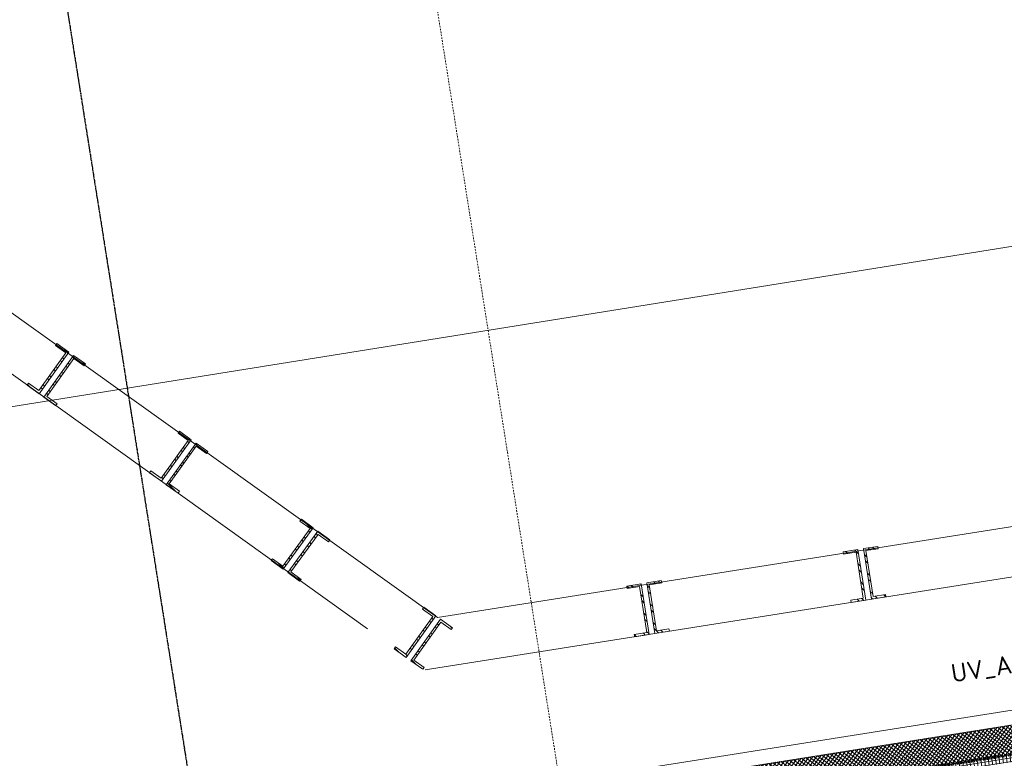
# Model space of a CAD drawing. Header units: millimetres. Extents: x 1523 to 74423, y -42059 to 10268.
# Tile 44 of 77: x 36489 to 43224, y -17145 to -12091. Entities that reach past the tile are written whole.
import ezdxf

# ---------------------------------------------------------------- set-up
doc = ezdxf.new("R2010")
doc.units = ezdxf.units.MM
for name, pattern in [('_Projekt 07 -  _  -  _  -  _  -', [7.5, 3.5, -2, 0, -2]), ('IMPORT-STRICHPUNKT _7_', [20, 10, -5, 0, -5]), ('Rasterlinie', [22.225, 12.7, -3.175, 3.175, -3.175])]:
    doc.linetypes.add(name, pattern=pattern)
for name, color, linetype, lineweight, true_color in [('10 A--Wand außen _ Verbau _Bohrpfahlwand_ _Aktuell_', 7, 'Continuous', 13, 0x656565), ('10 A--Wand außen _ Verbau _modelliert_ _aktuell_', 7, 'Continuous', 13, 0x656565), ('10 VSI--Wärmeschutz _veritkal_', 7, 'Continuous', 13, 0x656565), ('65 V--Straßenbegrenzungslinie', 7, 'Continuous', 13, 0x656565), ('90 A--Achsraster _1_50_', 7, 'IMPORT-STRICHPUNKT _7_', 13, 0x656565), ('Neubau_10 A--Wand außen _tragend_', 7, 'Continuous', 13, 0x656565), ('Neubau_20 A--Bodenplatte', 7, 'Continuous', 13, 0x656565), ('Xref_706_5_--_ÜP_-1_000_16_Übersichtsplan UG_IFC 2025_01_13_dwg', 7, 'Continuous', 13, 0x767676), ('XX', 7, 'Continuous', 18, 0x804040)]:
    doc.layers.add(name, color=color, linetype=linetype, lineweight=lineweight, true_color=true_color)
doc.layers.add('S-GRID-____-OTLN', color=7, linetype='Continuous', lineweight=9)
doc.layers.add('Text', color=7, linetype='Continuous', lineweight=9)
doc.styles.add('ISOCPEUR', font='isocpeur.ttf', dxfattribs={"height": 125})
pattern_1 = [(221.336, (0, 0), (-49.53552, 56.3137), []), (221.336, (16.51, -18.77), (-49.53552, 56.3137), [])]

# ---------------------------------------------------------------- blocks, each defined once
blk = doc.blocks.new('Xref_706_5_--_ÜP_-1_000_11_Übersichtsplan UG_IFC 2024_09_30_dwg_Standard-Rastermarker_12-41960565-SuD_-1UG gesamt Plot  - Blatt 1')
at = {"layer": '90 A--Achsraster _1_50_', "color": 9, "true_color": 0xcbcbcb}
blk.add_line((111.6, 0), (28500, 0), dxfattribs=at)
blk = doc.blocks.new('Xref_706_5_--_ÜP_-1_000_11_Übersichtsplan UG_IFC 2024_09_30_dwg_Standard-Rastermarker_12-V6-SuD_-1UG gesamt Plot  - Blatt 1')
at = {"layer": '90 A--Achsraster _1_50_', "color": 9, "true_color": 0xcbcbcb}
blk.add_line((507.6, 0), (28500, 0), dxfattribs=at)
blk = doc.blocks.new('Xref_706_5_--_ÜP_-1_000_16_Übersichtsplan UG_IFC 2025_01_13_dwg-35469238-SuD_-1UG gesamt Plot  - Blatt 1')
at = {"layer": '10 A--Wand außen _ Verbau _modelliert_ _aktuell_', "true_color": 0xcbcbcb}
h = blk.add_hatch(dxfattribs=at)
h.set_pattern_fill('FP_20', color=9, style=0, pattern_type=2)
h.set_pattern_definition(pattern_1)
h.paths.add_polyline_path([(10528.9, -86831.8), (10519.6, -86732.2), (10503.6, -86733.7), (10511.6, -86819.3), (10195, -86848.9), (10186.9, -86763.3), (10171.1, -86764.8), (10180.4, -86864.3), (10510.7, -86833.5)])
h = blk.add_hatch(dxfattribs=at)
h.set_pattern_fill('FP_20', color=9, style=0, pattern_type=2)
h.set_pattern_definition(pattern_1)
h.paths.add_polyline_path([(10541.9, -86971.2), (10532.6, -86871.6), (10184.1, -86904.2), (10193.4, -87003.7), (10209.3, -87002.2), (10201.3, -86916.6), (10518, -86887), (10526.1, -86972.7)])
h = blk.add_hatch(dxfattribs=at)
h.set_pattern_fill('FP_20', color=9, style=0, pattern_type=2)
h.set_pattern_definition(pattern_1)
h.paths.add_polyline_path([(10668.4, -88325.3), (10659.1, -88225.7), (10643.2, -88227.2), (10651.1, -88312.8), (10334.5, -88342.4), (10326.4, -88256.8), (10310.6, -88258.3), (10319.9, -88357.8), (10650.2, -88327)])
h = blk.add_hatch(dxfattribs=at)
h.set_pattern_fill('FP_20', color=9, style=0, pattern_type=2)
h.set_pattern_definition(pattern_1)
h.paths.add_polyline_path([(10681.4, -88464.7), (10672.1, -88365.1), (10323.6, -88397.7), (10332.9, -88497.2), (10348.8, -88495.7), (10340.9, -88410.1), (10657.5, -88380.5), (10665.6, -88466.2)])
h = blk.add_hatch(dxfattribs=at)
h.set_pattern_fill('FP_20', color=9, style=0, pattern_type=2)
h.set_pattern_definition(pattern_1)
h.paths.add_polyline_path([(10811.7, -89926), (10799.3, -89915.9), (10744.9, -89982.4), (10498.7, -89781.2), (10553.1, -89714.6), (10540.7, -89704.5), (10477.4, -89781.9), (10748.4, -90003.4), (10764.5, -89983.7)])
h = blk.add_hatch(dxfattribs=at)
h.set_pattern_fill('FP_20', color=9, style=0, pattern_type=2)
h.set_pattern_definition(pattern_1)
h.paths.add_polyline_path([(10723.1, -90034.4), (10452.1, -89812.9), (10388.8, -89890.3), (10401.2, -89900.4), (10455.6, -89833.9), (10701.9, -90035.1), (10647.4, -90101.7), (10659.8, -90111.8), (10721.5, -90036.4)])
h = blk.add_hatch(dxfattribs=at)
h.set_pattern_fill('FP_20', color=9, style=0, pattern_type=2)
h.set_pattern_definition(pattern_1)
h.paths.add_polyline_path([(10156.4, -90727.4), (10144.1, -90717.2), (10089.2, -90783.4), (9844.4, -90580.5), (9899.3, -90514.3), (9887, -90504), (9823.1, -90581), (10092.6, -90804.4), (10108.9, -90784.7)])
h = blk.add_hatch(dxfattribs=at)
h.set_pattern_fill('FP_20', color=9, style=0, pattern_type=2)
h.set_pattern_definition(pattern_1)
h.paths.add_polyline_path([(10067, -90835.2), (9797.6, -90611.8), (9733.8, -90688.8), (9746.1, -90699), (9801, -90632.8), (10045.8, -90835.8), (9990.9, -90902), (10003.2, -90912.2), (10065.5, -90837)])
h = blk.add_hatch(dxfattribs=at)
h.set_pattern_fill('FP_20', color=9, style=0, pattern_type=2)
h.set_pattern_definition(pattern_1)
h.paths.add_polyline_path([(9502.2, -91518.7), (9489.8, -91508.6), (9435.3, -91575.1), (9189.1, -91373.9), (9243.5, -91307.3), (9231.2, -91297.2), (9167.9, -91374.6), (9438.9, -91596.1), (9455, -91576.4)])
h = blk.add_hatch(dxfattribs=at)
h.set_pattern_fill('FP_20', color=9, style=0, pattern_type=2)
h.set_pattern_definition(pattern_1)
h.paths.add_polyline_path([(9413.6, -91627.1), (9142.6, -91405.6), (9079.3, -91483), (9091.7, -91493.1), (9146.1, -91426.6), (9392.3, -91627.8), (9337.9, -91694.4), (9350.3, -91704.5), (9411.9, -91629.1)])
h = blk.add_hatch(dxfattribs=at)
h.set_pattern_fill('FP_20', color=9, style=0, pattern_type=2)
h.set_pattern_definition(pattern_1)
h.paths.add_polyline_path([(8850.3, -92316.2), (8837.9, -92306.1), (8783.5, -92372.7), (8537.3, -92171.5), (8591.7, -92104.9), (8579.3, -92094.7), (8516, -92172.2), (8787, -92393.7), (8803.1, -92374)])
h = blk.add_hatch(dxfattribs=at)
h.set_pattern_fill('FP_20', color=9, style=0, pattern_type=2)
h.set_pattern_definition(pattern_1)
h.paths.add_polyline_path([(8761.7, -92424.6), (8490.7, -92203.1), (8427.4, -92280.6), (8439.8, -92290.7), (8494.2, -92224.1), (8740.4, -92425.4), (8686, -92491.9), (8698.4, -92502.1), (8760.1, -92426.6)])
at = {"layer": '10 VSI--Wärmeschutz _veritkal_', "true_color": 0xcbcbcb}
h = blk.add_hatch(dxfattribs=at)
h.set_pattern_fill('FP_15', color=9, style=0, pattern_type=2)
h.set_pattern_definition([(320.336, (0, 0), (12.7656853, 15.396015), []), (50.336, (0, 0), (-15.396015, 12.7656853), [])])
h.paths.add_polyline_path([(12412.6, -94092.4), (10424.5, -72807.9), (10225.4, -72826.5), (12213.5, -94111), (12412.3, -94092.4)])
at = {"layer": 'Neubau_10 A--Wand außen _tragend_', "true_color": 0xcbcbcb}
h = blk.add_hatch(dxfattribs=at)
h.set_pattern_fill('FP_4', color=9, style=0, pattern_type=2)
h.set_pattern_definition([(275.336, (0, 0), (24.8916616, 2.324905), []), (5.336, (0, 0), (-2.324905, 24.8916616), [])])
h.paths.add_polyline_path([(12197.2, -91248), (10439.5, -72429.9), (10389.7, -72434.6), (12147.4, -91252.7)])
at = {"layer": '10 A--Wand außen _ Verbau _Bohrpfahlwand_ _Aktuell_', "color": 9, "true_color": 0xcbcbcb}
blk.add_line((8352.8, -92924.9), (10510.3, -90285.2), dxfattribs=at)
at = {"layer": '10 A--Wand außen _ Verbau _Bohrpfahlwand_ _Aktuell_', "color": 9, "true_color": 0xcbcbcb, "flags": 128}
for points in [[(5940.9, -72523.7), (9014.6, -74272.5), (10465.3, -89803), (7877.4, -92969.3)], [(10816.8, -89910.2), (10771.7, -89428.1), (9344.9, -74152.7)]]:
    blk.add_lwpolyline(points, dxfattribs=at)
at = {"layer": '10 A--Wand außen _ Verbau _modelliert_ _aktuell_', "color": 9, "true_color": 0xcbcbcb, "flags": 128}
for points in [[(10528.9, -86831.8), (10519.6, -86732.2), (10503.6, -86733.7), (10511.6, -86819.3), (10195, -86848.9), (10187, -86763.3), (10171.1, -86764.8), (10180.4, -86864.3)], [(10532.6, -86871.6), (10184.1, -86904.2), (10193.4, -87003.7), (10209.3, -87002.2), (10201.3, -86916.6), (10518, -86887), (10526, -86972.7), (10541.9, -86971.2)], [(10668.4, -88325.3), (10659.1, -88225.7), (10643.2, -88227.2), (10651.1, -88312.8), (10334.5, -88342.4), (10326.5, -88256.8), (10310.6, -88258.3), (10319.9, -88357.8)], [(10672.1, -88365.1), (10323.6, -88397.7), (10332.9, -88497.2), (10348.8, -88495.7), (10340.9, -88410.1), (10657.5, -88380.5), (10665.5, -88466.2), (10681.4, -88464.7)], [(10748.4, -90003.4), (10811.7, -89926), (10799.3, -89915.9), (10744.9, -89982.4), (10498.7, -89781.2), (10553.1, -89714.6), (10540.7, -89704.5), (10477.4, -89781.9)], [(10723.1, -90034.4), (10452.1, -89812.9), (10388.8, -89890.3), (10401.2, -89900.4), (10455.6, -89833.9), (10701.9, -90035.1), (10647.4, -90101.7), (10659.8, -90111.8)], [(10092.6, -90804.4), (10156.4, -90727.4), (10144.1, -90717.2), (10089.2, -90783.4), (9844.4, -90580.5), (9899.3, -90514.3), (9887, -90504), (9823.1, -90581)], [(10067, -90835.2), (9797.6, -90611.8), (9733.8, -90688.8), (9746.1, -90699), (9801, -90632.8), (10045.8, -90835.8), (9990.9, -90902), (10003.2, -90912.2)], [(9438.9, -91596.1), (9502.2, -91518.7), (9489.8, -91508.6), (9435.3, -91575.1), (9189.1, -91373.9), (9243.5, -91307.3), (9231.2, -91297.2), (9167.9, -91374.6)], [(9413.6, -91627.1), (9142.6, -91405.6), (9079.3, -91483), (9091.7, -91493.1), (9146.1, -91426.6), (9392.3, -91627.8), (9337.9, -91694.4), (9350.3, -91704.5)], [(8787, -92393.7), (8850.3, -92316.2), (8837.9, -92306.1), (8783.5, -92372.7), (8537.3, -92171.5), (8591.7, -92104.9), (8579.3, -92094.7), (8516, -92172.2)], [(8761.7, -92424.6), (8490.7, -92203.1), (8427.4, -92280.6), (8439.8, -92290.7), (8494.2, -92224.1), (8740.4, -92425.4), (8686, -92491.9), (8698.4, -92502.1)]]:
    blk.add_lwpolyline(points, close=True, dxfattribs=at)
at = {"layer": '10 VSI--Wärmeschutz _veritkal_', "color": 9, "true_color": 0xcbcbcb, "flags": 128}
blk.add_lwpolyline([(12412.6, -94092.4), (10424.5, -72807.9), (10225.4, -72826.5), (12213.5, -94111)], close=True, dxfattribs=at)
at = {"layer": '65 V--Straßenbegrenzungslinie', "color": 9, "true_color": 0xcbcbcb, "flags": 128}
blk.add_lwpolyline([(5386.1, -56443.1), (10233, -107235.9), (20708.2, -106136.1), (31929, -107062.9)], dxfattribs=at)
at = {"layer": 'Neubau_10 A--Wand außen _tragend_', "color": 9, "true_color": 0xcbcbcb, "flags": 128}
blk.add_lwpolyline([(10389.7, -72434.6), (12147.4, -91252.7), (12445.8, -94447.4), (12615.6, -96264.7)], dxfattribs=at)
at = {"layer": 'Neubau_20 A--Bodenplatte', "color": 9, "true_color": 0xcbcbcb, "flags": 128}
blk.add_lwpolyline([(12086, -93821.6), (11639.4, -89040.3), (11044.2, -82668), (10965.2, -81821.7), (10161.3, -73215.2), (10460, -73187.3), (9839.7, -66546.2), (9832.2, -66466.5), (9533.5, -66494.4), (9461.9, -65727.7)], dxfattribs=at)
at = {"rotation": 185.3362835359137}
for name, p in [('Xref_706_5_--_ÜP_-1_000_11_Übersichtsplan UG_IFC 2024_09_30_dwg_Standard-Rastermarker_12-41960565-SuD_-1UG gesamt Plot  - Blatt 1', (33323.2, -87014.9)), ('Xref_706_5_--_ÜP_-1_000_11_Übersichtsplan UG_IFC 2024_09_30_dwg_Standard-Rastermarker_12-V6-SuD_-1UG gesamt Plot  - Blatt 1', (33555.7, -89504.1))]:
    blk.add_blockref(name, p, dxfattribs=at)

msp = doc.modelspace()

# ---------------------------------------------------------------- linework, layer by layer
at = {"layer": 'S-GRID-____-OTLN', "linetype": 'Rasterlinie', "lineweight": 25}
msp.add_line((35930.776, -6441.738), (41178.107, -39572.084), dxfattribs=at)
at = {"layer": 'XX', "color": 5, "linetype": '_Projekt 07 -  _  -  _  -  _  -', "lineweight": 70, "true_color": 0x0000ff}
msp.add_line((72313.612, -12520.679), (37760.375, -17993.374), dxfattribs=at)

# ---------------------------------------------------------------- block references
at = {"layer": 'Xref_706_5_--_ÜP_-1_000_16_Übersichtsplan UG_IFC 2025_01_13_dwg', "color": 9, "true_color": 0xcbcbcb, "rotation": 273.663716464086}
msp.add_blockref('Xref_706_5_--_ÜP_-1_000_16_Übersichtsplan UG_IFC 2025_01_13_dwg-35469238-SuD_-1UG gesamt Plot  - Blatt 1', (128297.139, 0), dxfattribs=at)

# ---------------------------------------------------------------- texts
at = {"layer": 'Text', "insert": (42852.015, -16503.628), "char_height": 125, "width": 970.04187, "attachment_point": 1, "rotation": 9, "style": 'ISOCPEUR'}
msp.add_mtext('UV_A_-1.1', dxfattribs=at)

doc.saveas('drawing.dxf')
